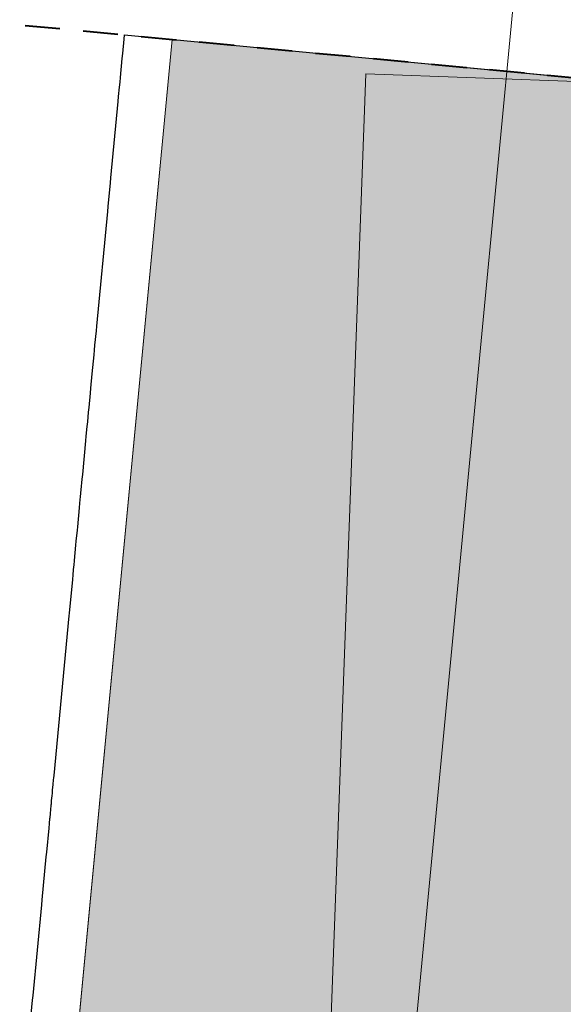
# Model space of a CAD drawing. Extents: x -11 to 1364399, y -11 to 423796.
# Tile 50 of 55: x 1364252 to 1364286, y 423454 to 423515. Entities that reach past the tile are written whole.
import ezdxf

# ---------------------------------------------------------------- set-up
doc = ezdxf.new("R2010")
doc.units = 0
doc.header["$MEASUREMENT"] = 0
doc.linetypes.add('DGN Style 2', pattern=[3.645058, 2.187035, -1.458023])
for name, color, linetype, lineweight, plot in [('CM_Corridor_Conceptual (Construction)', 7, 'Continuous', 0, False), ('CM_Corridor_Final (Construction)', 7, 'Continuous', 30, False), ('CM_Corridor_Point_Control (Construction)', 7, 'Continuous', 0, False), ('CM_Corridor_Range_Final (Construction)', 1, 'DGN Style 2', 30, False)]:
    doc.layers.add(name, color=color, linetype=linetype, lineweight=lineweight, plot=plot)
doc.layers.add('PV_P_Saw_Cut_Line', color=62, linetype='Continuous', lineweight=13)
doc.layers.add('SC_Shading2', color=9, linetype='Continuous', lineweight=0)

# ---------------------------------------------------------------- blocks, each defined once
blk = doc.blocks.new('*U33', base_point=(1364189.514, 423113.399))
at = {"layer": 'CM_Corridor_Final (Construction)', "transparency": 33554559, "flags": 128}
blk.add_lwpolyline([(1364252.342, 423447.996), (1364252.911, 423453.969), (1364252.939, 423454.267), (1364253.48, 423459.942), (1364253.508, 423460.24), (1364253.764, 423462.928), (1364253.792, 423463.227), (1364253.935, 423464.72), (1364253.963, 423465.019), (1364253.992, 423465.317), (1364253.999, 423465.396), (1364254.02, 423465.616), (1364254.048, 423465.915), (1364254.052, 423465.95), (1364254.063, 423466.064), (1364254.074, 423466.182), (1364254.08, 423466.242), (1364254.086, 423466.307), (1364254.099, 423466.443), (1364254.113, 423466.589), (1364254.127, 423466.745), (1364254.143, 423466.909), (1364254.162, 423467.109), (1364254.177, 423467.263), (1364254.195, 423467.453), (1364254.222, 423467.74), (1364254.234, 423467.859), (1364254.247, 423468.005), (1364255.199, 423477.992), (1364255.215, 423478.159), (1364255.414, 423480.25), (1364255.442, 423480.548), (1364255.471, 423480.847), (1364255.489, 423481.044), (1364255.499, 423481.146), (1364255.527, 423481.444), (1364255.619, 423482.405), (1364255.641, 423482.639), (1364255.707, 423483.326), (1364255.727, 423483.535), (1364255.84, 423484.729), (1364255.869, 423485.028), (1364255.907, 423485.431), (1364255.926, 423485.625), (1364255.93, 423485.667), (1364255.947, 423485.846), (1364256.011, 423486.521), (1364256.039, 423486.82), (1364256.239, 423488.91), (1364256.267, 423489.209), (1364256.324, 423489.806), (1364256.352, 423490.105), (1364256.409, 423490.702), (1364256.438, 423491.001), (1364256.523, 423491.897), (1364256.551, 423492.196), (1364256.637, 423493.092), (1364256.751, 423494.286), (1364256.779, 423494.585), (1364256.807, 423494.883), (1364256.893, 423495.779), (1364256.921, 423496.078), (1364257.604, 423503.246), (1364257.632, 423503.544), (1364257.774, 423505.038), (1364257.803, 423505.336), (1364258.258, 423510.115), (1364258.286, 423510.413), (1364258.343, 423511.01), (1364258.372, 423511.309), (1364258.4, 423511.608), (1364258.514, 423512.802), (1364258.542, 423513.101), (1364258.628, 423513.997), (1364258.654, 423514.273), (1364297.478, 423510.575)], dxfattribs=at)
blk = doc.blocks.new('*U34', base_point=(1364186.618, 423117.89))
at = {"layer": 'CM_Corridor_Range_Final (Construction)', "linetype": 'DGN Style 2', "lineweight": 40, "transparency": 33554559}
blk.add_line((1364208.894, 423519.012), (1364398.635, 423500.941), dxfattribs=at)
blk = doc.blocks.new('*U64', base_point=(1364285.711, 423305.732))
at = {"layer": 'CM_Corridor_Conceptual (Construction)', "transparency": 33554559}
blk.add_line((1364273.725, 423511.845), (1364315.286, 423510.32), dxfattribs=at)
at = {"layer": 'CM_Corridor_Conceptual (Construction)', "transparency": 33554559, "flags": 128}
blk.add_lwpolyline([(1364309.799, 423099.618), (1364303.835, 423100.263, -0.410512), (1364249.844, 423166.469), (1364268.074, 423357.879), (1364273.725, 423511.845)], format="xyb", dxfattribs=at)
blk = doc.blocks.new('*U67', base_point=(1364282.428, 423305.732))
at = {"layer": 'CM_Corridor_Conceptual (Construction)', "transparency": 33554559}
blk.add_line((1364273.725, 423511.845), (1364315.286, 423510.32), dxfattribs=at)
at = {"layer": 'CM_Corridor_Conceptual (Construction)', "transparency": 33554559, "flags": 128}
blk.add_lwpolyline([(1364309.799, 423099.618), (1364303.835, 423100.263, -0.410512), (1364249.844, 423166.469), (1364268.074, 423357.879), (1364273.725, 423511.845)], format="xyb", dxfattribs=at)
blk = doc.blocks.new('*U70', base_point=(1364104.758, 423095.036))
at = {"layer": 'CM_Corridor_Point_Control (Construction)', "transparency": 33554636, "flags": 128}
blk.add_lwpolyline([(1363899.817, 422398.946), (1364177.307, 422888.962, 0.105465), (1364243.106, 423097.886), (1364309.228, 423792.151)], format="xyb", dxfattribs=at)
blk = doc.blocks.new('*U77', base_point=(1364104.758, 423095.036))
at = {"layer": 'CM_Corridor_Point_Control (Construction)', "transparency": 33554636, "flags": 128}
blk.add_lwpolyline([(1363899.817, 422398.946), (1364177.307, 422888.962, 0.105465), (1364243.106, 423097.886), (1364309.228, 423792.151)], format="xyb", dxfattribs=at)

msp = doc.modelspace()

# ---------------------------------------------------------------- hatches: boundary and pattern name
at = {"layer": 'SC_Shading2', "transparency": 33554610}
msp.add_hatch(color=9, dxfattribs=at).paths.add_polyline_path([(1364160.917, 423102.119), (1364180.99, 423099.951), (1364183.581, 423099.545), (1364188.066, 423098.427), (1364190.669, 423097.516), (1364193.572, 423096.252), (1364196.349, 423094.771), (1364198.404, 423093.485), (1364200.576, 423091.924), (1364204.452, 423088.517), (1364205.947, 423086.937), (1364207.73, 423084.803), (1364209.878, 423081.76), (1364211.775, 423078.449), (1364212.799, 423076.291), (1364213.661, 423074.159), (1364214.733, 423070.832), (1364215.399, 423068.009), (1364215.892, 423064.872), (1364216.135, 423061.67), (1364216.103, 423058.097), (1364215.753, 423054.541), (1364214.884, 423049.987), (1364212.58, 423038.817), (1364210.061, 423039.158), (1364206.199, 423021.568), (1364202.325, 423006.198), (1364197.468, 422991.026), (1364193.633, 422979.043), (1364189.857, 422968.511), (1364185.656, 422958.026), (1364179.573, 422944.113), (1364172.856, 422929.65), (1364163.753, 422912.607), (1364155.569, 422898.097), (1364145.739, 422880.803), (1364139.629, 422870.061), (1364132.857, 422857.064), (1364127.805, 422847.164), (1364107.308, 422811.209), (1364077.2, 422758.18), (1364106.059, 422741.838), (1364145.875, 422812.149), (1364174.585, 422862.848), (1364190.174, 422890.375), (1364196.709, 422902.8), (1364204.827, 422919.279), (1364216, 422944.658), (1364219.595, 422953.664), (1364223, 422962.663), (1364228.984, 422979.81), (1364234.805, 422998.597), (1364238.735, 423012.894), (1364241.587, 423024.38), (1364245.68, 423043.183), (1364247.887, 423054.968), (1364248.513, 423057.944), (1364249.302, 423060.677), (1364250.022, 423062.693), (1364250.573, 423064.04), (1364251.485, 423066.011), (1364252.941, 423068.686), (1364254.289, 423070.797), (1364256.127, 423073.277), (1364258.095, 423075.547), (1364260.375, 423077.798), (1364262.125, 423079.303), (1364264.793, 423081.288), (1364267.556, 423083.011), (1364270.509, 423084.53), (1364273.183, 423085.652), (1364275.017, 423086.294), (1364276.761, 423086.814), (1364278.509, 423087.251), (1364280.194, 423087.593), (1364281.956, 423087.871), (1364284.156, 423088.107), (1364285.92, 423088.208), (1364287.851, 423088.229), (1364289.127, 423088.191), (1364290.001, 423088.139), (1364292.136, 423087.944), (1364310.058, 423086.008), (1364313.603, 423118.817), (1364295.376, 423120.786), (1364291.214, 423121.474), (1364287.566, 423122.458), (1364283.672, 423123.937), (1364280.544, 423125.482), (1364277.406, 423127.398), (1364274.236, 423129.777), (1364271.247, 423132.53), (1364269.469, 423134.465), (1364268.279, 423135.918), (1364266.342, 423138.621), (1364264.705, 423141.352), (1364263.083, 423144.675), (1364261.781, 423148.114), (1364260.443, 423153.405), (1364260.03, 423156.268), (1364259.819, 423159.375), (1364259.821, 423161.793), (1364260.002, 423164.451), (1364260.299, 423167.566), (1364284.109, 423417.659), (1364284.327, 423418.663), (1364284.518, 423419.437), (1364284.904, 423420.749), (1364285.288, 423421.845), (1364285.556, 423422.524), (1364286.076, 423423.727), (1364286.626, 423424.819), (1364287.385, 423426.172), (1364287.949, 423427.06), (1364288.48, 423427.812), (1364289.128, 423428.681), (1364289.868, 423429.573), (1364290.663, 423430.435), (1364291.28, 423431.072), (1364291.826, 423431.576), (1364292.593, 423432.25), (1364293.168, 423432.706), (1364293.996, 423433.333), (1364295.024, 423434.028), (1364295.896, 423434.569), (1364296.689, 423435.002), (1364297.575, 423435.439), (1364298.649, 423435.92), (1364299.835, 423436.373), (1364300.759, 423436.671), (1364301.932, 423436.981), (1364303.301, 423437.267), (1364305.349, 423437.306), (1364307.439, 423460.304), (1364304.297, 423461.462), (1364302.914, 423462.088), (1364301.33, 423462.94), (1364300.408, 423463.519), (1364299.411, 423464.214), (1364298.448, 423464.973), (1364297.382, 423465.915), (1364296.172, 423467.157), (1364294.923, 423468.652), (1364294.079, 423469.842), (1364292.944, 423471.761), (1364292.243, 423473.192), (1364291.852, 423474.137), (1364291.26, 423475.887), (1364290.817, 423477.547), (1364290.499, 423479.323), (1364290.355, 423480.672), (1364290.309, 423481.514), (1364290.279, 423482.401), (1364292.999, 423511.002), (1364261.641, 423513.988), (1364254.712, 423441.256), (1364265.475, 423433.579), (1364284.588, 423419.731), (1364284.106, 423417.631), (1364282.723, 423403.105), (1364264.04, 423419.389), (1364253.509, 423428.614), (1364228.757, 423168.725), (1364228.359, 423165.736), (1364227.714, 423162.7), (1364226.125, 423157.783), (1364223.629, 423152.605), (1364220.844, 423148.393), (1364217.721, 423144.741), (1364213.749, 423141.142), (1364209.467, 423138.187), (1364205.014, 423135.89), (1364199.802, 423134.021), (1364196.712, 423133.28), (1364191.768, 423132.617), (1364185.865, 423132.635), (1364164.425, 423134.596), (1364164.653, 423136.718), (1364126.06, 423140.953), (1364104.693, 423143.741), (1364103.783, 423144.388), (1364102.643, 423145.523), (1364097.411, 423150.793), (1364095.976, 423149.402), (1364101.2, 423144.128), (1364072.02, 423147.313), (1363988.187, 423155.592), (1363872.839, 423167.803), (1363863.777, 423169.206), (1363860.092, 423134.606)], flags=0)

# ---------------------------------------------------------------- linework, layer by layer
at = {"layer": 'PV_P_Saw_Cut_Line'}
msp.add_line((1364261.641, 423513.988), (1364292.999, 423511.002), dxfattribs=at)
at = {"layer": 'PV_P_Saw_Cut_Line', "flags": 128}
msp.add_lwpolyline([(1364154.794, 422896.724), (1364164.58, 422914.075), (1364170.231, 422924.361), (1364173.929, 422931.811), (1364182.923, 422951.414), (1364188.472, 422964.837), (1364192.548, 422975.654), (1364202.341, 423006.248), (1364206.155, 423021.366), (1364209.41, 423036.13), (1364210.102, 423039.345), (1364212.58, 423038.817), (1364215.444, 423052.703, 0.43842), (1364180.457, 423100.008), (1364160.917, 423102.119), (1364164.425, 423134.596), (1364185.649, 423132.652, 0.404311), (1364228.668, 423167.878), (1364261.641, 423513.988)], format="xyb", dxfattribs=at)
at = {"layer": 'SC_Shading2', "transparency": 33554610}
msp.add_lwpolyline([(1364305.349, 423437.306), (1364307.439, 423460.304), (1364304.297, 423461.462), (1364302.914, 423462.088), (1364301.33, 423462.94), (1364300.408, 423463.519), (1364299.411, 423464.214), (1364298.448, 423464.973), (1364297.382, 423465.915), (1364296.172, 423467.157), (1364294.923, 423468.652), (1364294.079, 423469.842), (1364292.944, 423471.761), (1364292.243, 423473.192), (1364291.852, 423474.137), (1364291.26, 423475.887), (1364290.817, 423477.547), (1364290.499, 423479.323), (1364290.355, 423480.672), (1364290.309, 423481.514), (1364290.279, 423482.401), (1364292.999, 423511.002), (1364261.641, 423513.988), (1364254.712, 423441.256)], dxfattribs=at)

# ---------------------------------------------------------------- block references
at = {"layer": 'CM_Corridor_Conceptual (Construction)', "transparency": 33554559}
for name, p in [('*U64', (1364285.711, 423305.732)), ('*U67', (1364282.428, 423305.732))]:
    msp.add_blockref(name, p, dxfattribs=at)
at = {"layer": 'CM_Corridor_Final (Construction)', "transparency": 33554559}
msp.add_blockref('*U33', (1364189.514, 423113.399), dxfattribs=at)
at = {"layer": 'CM_Corridor_Point_Control (Construction)', "transparency": 33554636}
for name in ['*U70', '*U77']:
    msp.add_blockref(name, (1364104.758, 423095.036), dxfattribs=at)
at = {"layer": 'CM_Corridor_Range_Final (Construction)', "linetype": 'DGN Style 2', "lineweight": 40, "transparency": 33554559}
msp.add_blockref('*U34', (1364186.618, 423117.89), dxfattribs=at)

doc.saveas('drawing.dxf')
